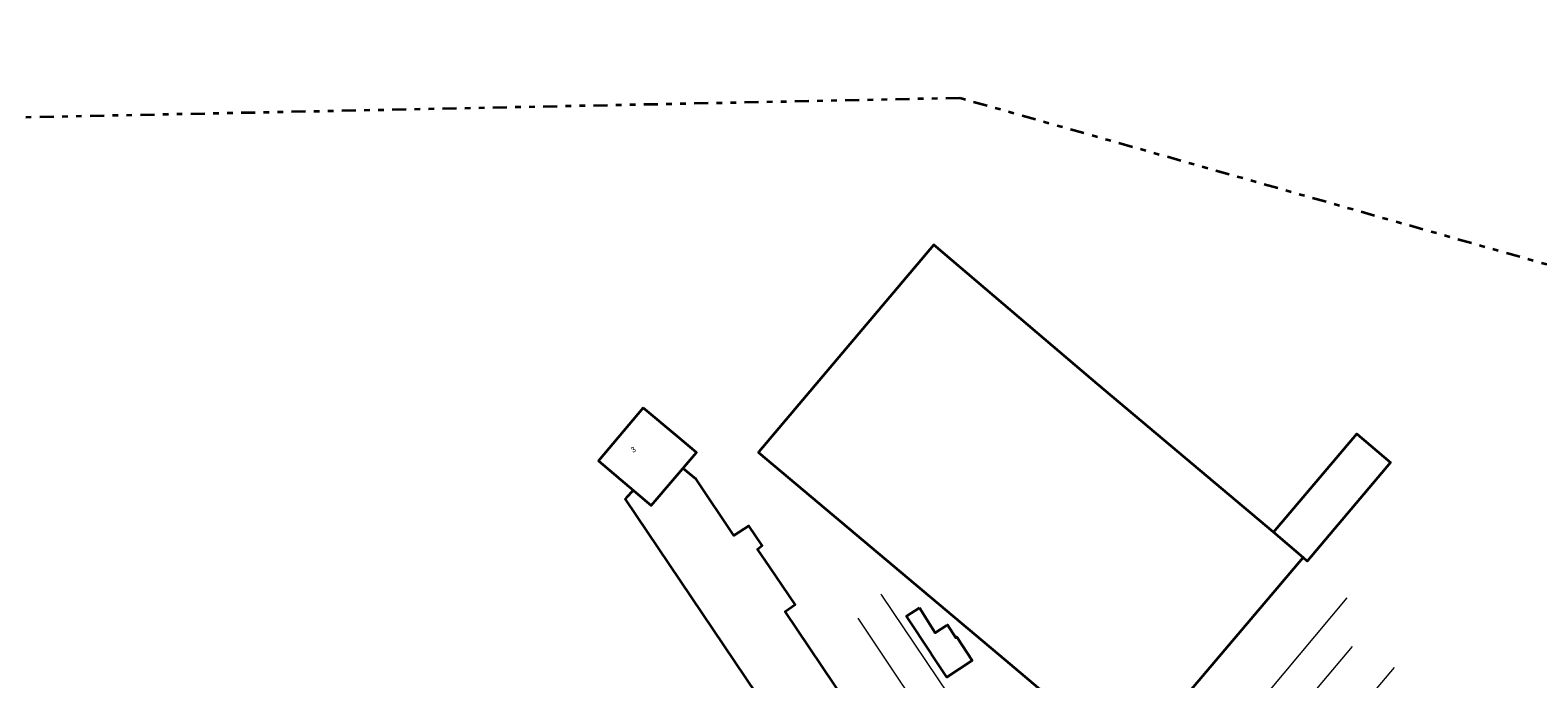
# Model space of a CAD drawing. Header units: metres. Extents: x 169249 to 194689, y 406250 to 412203.
# Tile 6 of 26: x 172182 to 172452, y 406716 to 406832. Entities that reach past the tile are written whole.
import ezdxf
from ezdxf.enums import TextEntityAlignment as Align

# ---------------------------------------------------------------- set-up
doc = ezdxf.new("R2010")
doc.units = ezdxf.units.M
doc.linetypes.add('AL-TEKENBLADGRENS', pattern=[11.5, 2.5, -1.5, 1, -1.5, 1, -1.5, 2.5])
for name, color, linetype, lineweight in [('B-WE-OG-TOPOGRAFIE_BEBOUWING-G', 1, 'Continuous', 35), ('B-WE-OG-TOPOGRAFIE_WEG_VERHARD-G', 252, 'Continuous', 18), ('X-XX-AL-TEKENBLADGRENS-G', 7, 'AL-TEKENBLADGRENS', 35)]:
    doc.layers.add(name, color=color, linetype=linetype, lineweight=lineweight)
doc.layers.add('Label_Nummeraanduidingreeks', color=7, linetype='Continuous')

msp = doc.modelspace()

# ---------------------------------------------------------------- linework, layer by layer
at = {"layer": 'B-WE-OG-TOPOGRAFIE_BEBOUWING-G'}
for p, q in [((172409.96, 406737.33, 21.72), (172404.65, 406741.88, 21.72)), ((172409.96, 406737.33, 21.71), (172409.98, 406737.36, 21.71))]:
    msp.add_line(p, q, dxfattribs=at)
for points in [[(172404.65, 406741.88, 21.72), (172373.23, 406768.36, 21.72), (172362.42, 406777.55, 21.72), (172343.95, 406793.25, 21.72), (172343.9, 406793.19, 21.72), (172312.68, 406756.24, 21.72), (172312.59, 406756.14, 21.72), (172356.75, 406718.95, 21.72), (172378.71, 406700.44, 21.71), (172378.75, 406700.48, 21.71), (172409.96, 406737.33, 21.71)], [(172292, 406764.1, 20.74), (172284.01, 406754.62, 20.74), (172293.45, 406746.64, 20.74), (172301.51, 406756.09, 20.74), (172301.52, 406756.1, 20.74), (172298.11, 406758.96, 20.74), (172292, 406764.1, 20.74)], [(172404.65, 406741.88, 21.72), (172404.65, 406741.88, 21.72), (172419.58, 406759.44, 21.72), (172419.61, 406759.41, 21.72), (172425.59, 406754.3, 21.72), (172410.73, 406736.72, 21.72), (172410.71, 406736.69, 21.72), (172410.04, 406737.26, 21.72), (172409.96, 406737.33, 21.72)], [(172330.62, 406707.99, 20.56), (172317.36, 406727.69, 20.56), (172319.16, 406728.91, 20.56), (172314.62, 406735.59, 20.56), (172312.43, 406738.82, 20.56), (172313.29, 406739.45, 20.56), (172310.89, 406743, 20.56), (172308.23, 406741.28, 20.56), (172301.44, 406751.34, 20.56), (172299.14, 406753.26, 20.56), (172299.14, 406753.26, 20.56)], [(172290.14, 406749.27, 20.44), (172289.03, 406748.04, 20.44), (172288.77, 406747.75, 20.44), (172288.78, 406747.74, 20.44), (172320.13, 406701.18, 20.44)], [(172341.4, 406728.3, 19.74), (172344.2, 406723.88, 19.74), (172346.23, 406725.15, 19.74), (172346.4, 406725.26, 19.74), (172347.88, 406722.96, 19.74), (172348.02, 406723.13, 19.74), (172348.1, 406723.02, 19.74), (172350.83, 406718.91, 19.74), (172346.29, 406715.91, 19.74), (172343.56, 406720.02, 19.74), (172343.51, 406720.09, 19.74), (172339.09, 406726.82, 19.74), (172341.4, 406728.3, 19.74)]]:
    msp.add_polyline3d(points, dxfattribs=at)
at = {"layer": 'B-WE-OG-TOPOGRAFIE_WEG_VERHARD-G'}
for points in [[(172334.45, 406730.84, 17.27), (172334.62, 406730.58, 17.27), (172348.51, 406709.97, 17.26)], [(172386.52, 406692.59, 17.5), (172417.82, 406730.11, 17.47)], [(172330.36, 406726.49, 17.2), (172337.17, 406716.31, 17.19), (172351.37, 406695.15, 17.19)], [(172422.26, 406682.15, 17.56), (172392.33, 406687.05, 17.56), (172391.85, 406689.37, 17.56), (172407.02, 406707.4, 17.52), (172418.77, 406721.43, 17.45)], [(172426.22, 406717.65, 17.55), (172400.73, 406687.42, 17.57), (172396.84, 406686.33, 17.57), (172396.83, 406686.33, 17.57)]]:
    msp.add_polyline3d(points, dxfattribs=at)
at = {"layer": 'X-XX-AL-TEKENBLADGRENS-G'}
msp.add_polyline3d([(175774.26, 406688.92, 0), (175550.3, 406607.56, 0), (175504.3, 406586.49, 0), (175352.92, 406579.68, 0), (175231.96, 406594.81, 0), (174804.98, 406742.48, 0), (174350.7, 406826.72, 0), (174201.17, 406831.68, 0), (173948.64, 406792.99, 0), (173868.02, 406824.07, 0), (173517.27, 406806.12, 0), (172959.72, 406703.99, 0), (172786.37, 406695.27, 0), (172348.59, 406819.52, 0), (172101.12, 406814.39, 0), (171856.71, 406818.28, 0)], dxfattribs=at)

# ---------------------------------------------------------------- texts
at = {"layer": 'Label_Nummeraanduidingreeks', "color": 7, "lineweight": 18}
msp.add_text('3', height=1, rotation=34, dxfattribs=at).set_placement((172290.22, 406756.64), align=Align.MIDDLE)

doc.saveas('drawing.dxf')
